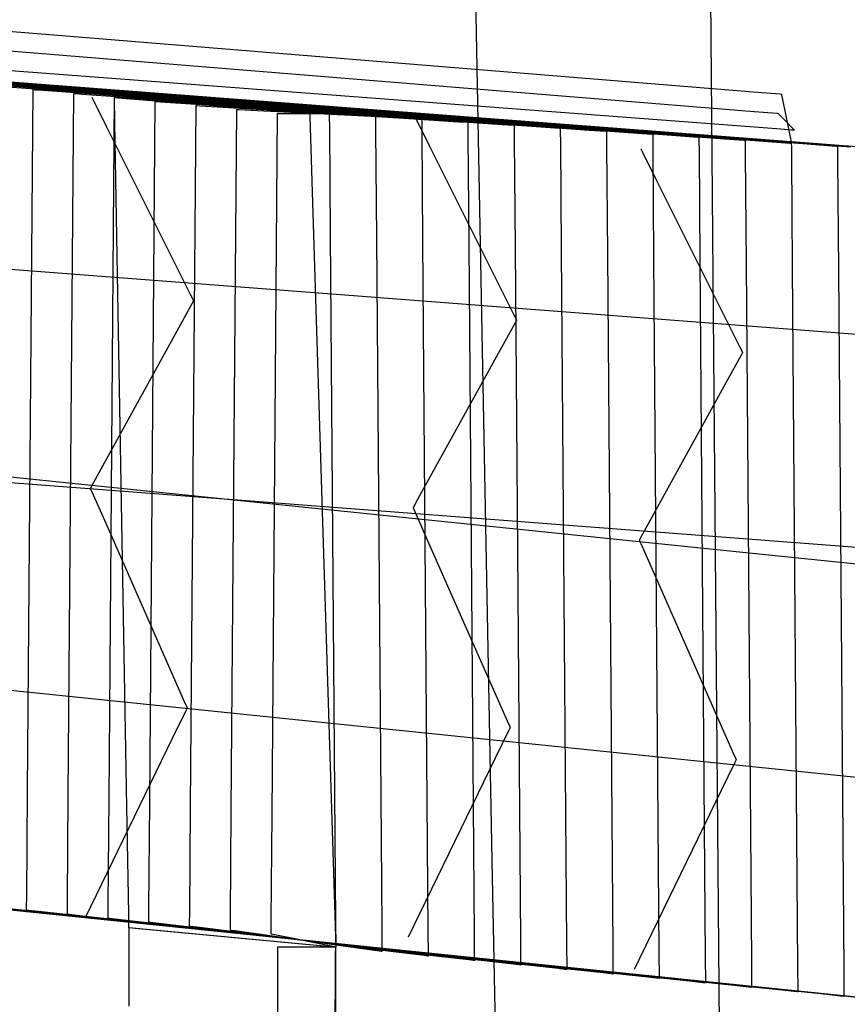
# Model space of a CAD drawing. Extents: x -3.57 to 3.57, y -2.08 to 2.06.
# Tile 159 of 219: x 0.23 to 0.41, y 1.16 to 1.38. Entities that reach past the tile are written whole.
import ezdxf

# ---------------------------------------------------------------- set-up
doc = ezdxf.new("R2010")
doc.units = 0

msp = doc.modelspace()

# ---------------------------------------------------------------- linework, layer by layer
at = {"layer": 'Layer 1', "color": 7, "linetype": 'CONTINUOUS'}
for p, q in [((0.321588, 1.52977), (0.328088, 1.19281)), ((0.378085, 1.098056), (0.375299, 1.435954)), ((0.221023, 1.373374), (0.243342, 1.37156)), ((0.243342, 1.37156), (0.38586, 1.359972)), ((0.220318, 1.369158), (0.242638, 1.367343)), ((0.242638, 1.367343), (0.385159, 1.355756)), ((0.367905, 1.353625), (0.215311, 1.365173)), ((0.203613, 1.363708), (0.415656, 1.347489)), ((0.204617, 1.36289), (0.228053, 1.361131)), ((0.209723, 1.363066), (0.406169, 1.348089)), ((0.21317, 1.362049), (0.234163, 1.360486)), ((0.367201, 1.350811), (0.214606, 1.362362)), ((0.215834, 1.362421), (0.396682, 1.348692)), ((0.221722, 1.361208), (0.240273, 1.35984)), ((0.221943, 1.361776), (0.387191, 1.349296)), ((0.226977, 1.207972), (0.228181, 1.36052)), ((0.228053, 1.361131), (0.377704, 1.3499)), ((0.228181, 1.36052), (0.228181, 1.36052)), ((0.228181, 1.36052), (0.228181, 1.36052)), ((0.228181, 1.36052), (0.228181, 1.36052)), ((0.228181, 1.36052), (0.228181, 1.36052)), ((0.228181, 1.36052), (0.228182, 1.36052)), ((0.228182, 1.36052), (0.228183, 1.36052)), ((0.228183, 1.36052), (0.228191, 1.360519)), ((0.228191, 1.360519), (0.228268, 1.360513)), ((0.228268, 1.360513), (0.22865, 1.360486)), ((0.22865, 1.360486), (0.230275, 1.360367)), ((0.230275, 1.360367), (0.246383, 1.359195)), ((0.234163, 1.360486), (0.368217, 1.350504)), ((0.235847, 1.207107), (0.237051, 1.359657)), ((0.237051, 1.359657), (0.237051, 1.359657)), ((0.237051, 1.359657), (0.237051, 1.359657)), ((0.237051, 1.359657), (0.237051, 1.359657)), ((0.237051, 1.359657), (0.237051, 1.359657)), ((0.237051, 1.359657), (0.237052, 1.359657)), ((0.237052, 1.359657), (0.237053, 1.359657)), ((0.237053, 1.359657), (0.237059, 1.359657)), ((0.237059, 1.359657), (0.237125, 1.359652)), ((0.237125, 1.359652), (0.237449, 1.359629)), ((0.237449, 1.359629), (0.238827, 1.35953)), ((0.238827, 1.35953), (0.252493, 1.358553)), ((0.240273, 1.35984), (0.35873, 1.351108)), ((0.240945, 1.358898), (0.240945, 1.358898)), ((0.240945, 1.358898), (0.240945, 1.358898)), ((0.240945, 1.358898), (0.240945, 1.358898)), ((0.240945, 1.358898), (0.240945, 1.358898)), ((0.240945, 1.358898), (0.240945, 1.358897)), ((0.240945, 1.358897), (0.240945, 1.358897)), ((0.240945, 1.358897), (0.240947, 1.358894)), ((0.240947, 1.358894), (0.24096, 1.358867)), ((0.24096, 1.358867), (0.241028, 1.358731)), ((0.241028, 1.358731), (0.241317, 1.358154)), ((0.244717, 1.206244), (0.245917, 1.358791)), ((0.245917, 1.35879), (0.245917, 1.358791)), ((0.245917, 1.358791), (0.245917, 1.358791)), ((0.245917, 1.358791), (0.245917, 1.358791)), ((0.245917, 1.358791), (0.245917, 1.358791)), ((0.245917, 1.358791), (0.245917, 1.358791)), ((0.245917, 1.358791), (0.245917, 1.358791)), ((0.245917, 1.358791), (0.245917, 1.358791)), ((0.245917, 1.358791), (0.245918, 1.358791)), ((0.245917, 1.358791), (0.245917, 1.358791)), ((0.245917, 1.358791), (0.245917, 1.358791)), ((0.245917, 1.358791), (0.245917, 1.358791)), ((0.245917, 1.358791), (0.245917, 1.358791)), ((0.245917, 1.358791), (0.245918, 1.358791)), ((0.245922, 1.35853), (0.245917, 1.35879)), ((0.245918, 1.358791), (0.245918, 1.358791)), ((0.245918, 1.358791), (0.245921, 1.358791)), ((0.245918, 1.358791), (0.245919, 1.358791)), ((0.245919, 1.358791), (0.245924, 1.358791)), ((0.245921, 1.358791), (0.245947, 1.358789)), ((0.246012, 1.353332), (0.245922, 1.35853)), ((0.245924, 1.358791), (0.245978, 1.358787)), ((0.245947, 1.358789), (0.246077, 1.358778)), ((0.245978, 1.358787), (0.246244, 1.358769)), ((0.246077, 1.358778), (0.24663, 1.358733)), ((0.246244, 1.358769), (0.247376, 1.35869)), ((0.246383, 1.359195), (0.349243, 1.351711)), ((0.24663, 1.358733), (0.252117, 1.358287)), ((0.247376, 1.35869), (0.2586, 1.357908)), ((0.252117, 1.358287), (0.287148, 1.355435)), ((0.252493, 1.358553), (0.339756, 1.352312)), ((0.38586, 1.359972), (0.390836, 1.359568)), ((0.390836, 1.359568), (0.391085, 1.359547)), ((0.391085, 1.359547), (0.391087, 1.359547)), ((0.391087, 1.359547), (0.391087, 1.359547)), ((0.391087, 1.359547), (0.391087, 1.359547)), ((0.391087, 1.359547), (0.391087, 1.359547)), ((0.391087, 1.359547), (0.391087, 1.359547)), ((0.391087, 1.359547), (0.391087, 1.359547)), ((0.391087, 1.359547), (0.391087, 1.359547)), ((0.391087, 1.359547), (0.391087, 1.359547)), ((0.391087, 1.359547), (0.391087, 1.359547)), ((0.391087, 1.359547), (0.391087, 1.359546)), ((0.391087, 1.359546), (0.391088, 1.35954)), ((0.391088, 1.35954), (0.391095, 1.359507)), ((0.391095, 1.359507), (0.391123, 1.359368)), ((0.391123, 1.359368), (0.391402, 1.357986)), ((0.241317, 1.358154), (0.244179, 1.352432)), ((0.253587, 1.205378), (0.254787, 1.357925)), ((0.254787, 1.357925), (0.254787, 1.357925)), ((0.254787, 1.357925), (0.254787, 1.357925)), ((0.254787, 1.357925), (0.254787, 1.357925)), ((0.254787, 1.357925), (0.254787, 1.357925)), ((0.254787, 1.357925), (0.254788, 1.357925)), ((0.254788, 1.357925), (0.254789, 1.357925)), ((0.254789, 1.357925), (0.254793, 1.357925)), ((0.254793, 1.357925), (0.254835, 1.357922)), ((0.254835, 1.357922), (0.255043, 1.357908)), ((0.255043, 1.357908), (0.255929, 1.357849)), ((0.255929, 1.357849), (0.26471, 1.357263)), ((0.2586, 1.357908), (0.330269, 1.352915)), ((0.262457, 1.204512), (0.263657, 1.357059)), ((0.263657, 1.357059), (0.263657, 1.357059)), ((0.263657, 1.357059), (0.263657, 1.357059)), ((0.263657, 1.357059), (0.263657, 1.357059)), ((0.263657, 1.357059), (0.263658, 1.357059)), ((0.263658, 1.357059), (0.263658, 1.357059)), ((0.263658, 1.357059), (0.263658, 1.357059)), ((0.263658, 1.357059), (0.263661, 1.357059)), ((0.263661, 1.357059), (0.263692, 1.357057)), ((0.263692, 1.357057), (0.263842, 1.357048)), ((0.263842, 1.357048), (0.264481, 1.357008)), ((0.264481, 1.357008), (0.270819, 1.356618)), ((0.26471, 1.357263), (0.320782, 1.353519)), ((0.270819, 1.356618), (0.311291, 1.354123)), ((0.271327, 1.203646), (0.272528, 1.356197)), ((0.272528, 1.356197), (0.272528, 1.356197)), ((0.272528, 1.356197), (0.272528, 1.356197)), ((0.272528, 1.356197), (0.272528, 1.356197)), ((0.272528, 1.356197), (0.272528, 1.356197)), ((0.272528, 1.356197), (0.272528, 1.356197)), ((0.272528, 1.356197), (0.272528, 1.356197)), ((0.272528, 1.356197), (0.27253, 1.356197)), ((0.27253, 1.356197), (0.272549, 1.356196)), ((0.272549, 1.356196), (0.272641, 1.356191)), ((0.272641, 1.356191), (0.273034, 1.356171)), ((0.273034, 1.356171), (0.276929, 1.355976)), ((0.391402, 1.357986), (0.393187, 1.349162)), ((0.276929, 1.355976), (0.301804, 1.354727)), ((0.280201, 1.202783), (0.281402, 1.355331)), ((0.281402, 1.355331), (0.281402, 1.355331)), ((0.281402, 1.355331), (0.281402, 1.355331)), ((0.281402, 1.355331), (0.281402, 1.355331)), ((0.281402, 1.355331), (0.281402, 1.355331)), ((0.281402, 1.355331), (0.281402, 1.355331)), ((0.281402, 1.355331), (0.281402, 1.355331)), ((0.281402, 1.355331), (0.281402, 1.355331)), ((0.281402, 1.355331), (0.281409, 1.355331)), ((0.281409, 1.355331), (0.281444, 1.355331)), ((0.281444, 1.355331), (0.28159, 1.355331)), ((0.28159, 1.355331), (0.283042, 1.355331)), ((0.283042, 1.355331), (0.292314, 1.355331)), ((0.287148, 1.355435), (0.28828, 1.355343)), ((0.28828, 1.355343), (0.288433, 1.355331)), ((0.288433, 1.355331), (0.288433, 1.355331)), ((0.288433, 1.355331), (0.288433, 1.355331)), ((0.288433, 1.355331), (0.288433, 1.355331)), ((0.288433, 1.355331), (0.288433, 1.355331)), ((0.288433, 1.355331), (0.288433, 1.355331)), ((0.288433, 1.355331), (0.288433, 1.355331)), ((0.288433, 1.355331), (0.288433, 1.355331)), ((0.288433, 1.355331), (0.288433, 1.355331)), ((0.288433, 1.355331), (0.288433, 1.355331)), ((0.288433, 1.355331), (0.288433, 1.35533)), ((0.288433, 1.35533), (0.288433, 1.355327)), ((0.288433, 1.355327), (0.288434, 1.355317)), ((0.288434, 1.355317), (0.288437, 1.355204)), ((0.288437, 1.355204), (0.288454, 1.354649)), ((0.288454, 1.354649), (0.288527, 1.352287)), ((0.292314, 1.355331), (0.292637, 1.355331)), ((0.292637, 1.355331), (0.292653, 1.355331)), ((0.292653, 1.355331), (0.292654, 1.355331)), ((0.292654, 1.355331), (0.292654, 1.355331)), ((0.292654, 1.355331), (0.292654, 1.355331)), ((0.292654, 1.355331), (0.292654, 1.355331)), ((0.292654, 1.355331), (0.292654, 1.355331)), ((0.292654, 1.355331), (0.292654, 1.355331)), ((0.292654, 1.355331), (0.292654, 1.355331)), ((0.292654, 1.355331), (0.292654, 1.35533)), ((0.292654, 1.35533), (0.292654, 1.355327)), ((0.292654, 1.355327), (0.292654, 1.355317)), ((0.292654, 1.355317), (0.292655, 1.355204)), ((0.292655, 1.355204), (0.292659, 1.35465)), ((0.292659, 1.35465), (0.292677, 1.352288)), ((0.301804, 1.354727), (0.302673, 1.354683)), ((0.302673, 1.354683), (0.302716, 1.354681)), ((0.302716, 1.354681), (0.302717, 1.354681)), ((0.302717, 1.354681), (0.302717, 1.354681)), ((0.302717, 1.354681), (0.302717, 1.354681)), ((0.302717, 1.354681), (0.302717, 1.354681)), ((0.302717, 1.354681), (0.302717, 1.354681)), ((0.302717, 1.354681), (0.302717, 1.354681)), ((0.302717, 1.354681), (0.302717, 1.354681)), ((0.302717, 1.354681), (0.302717, 1.35468)), ((0.302717, 1.35468), (0.302717, 1.354678)), ((0.302717, 1.354678), (0.302717, 1.354667)), ((0.302717, 1.354667), (0.302718, 1.354554)), ((0.302718, 1.354554), (0.302722, 1.353999)), ((0.302722, 1.353999), (0.30274, 1.351633)), ((0.311256, 1.354681), (0.311256, 1.354681)), ((0.311256, 1.354681), (0.311256, 1.354681)), ((0.311256, 1.354681), (0.311256, 1.354681)), ((0.311256, 1.354681), (0.311256, 1.354681)), ((0.311256, 1.354681), (0.311256, 1.354681)), ((0.311256, 1.354681), (0.311256, 1.35468)), ((0.311256, 1.35468), (0.311258, 1.354678)), ((0.311258, 1.354678), (0.311271, 1.35465)), ((0.311271, 1.35465), (0.311339, 1.354515)), ((0.311291, 1.354123), (0.312705, 1.354036)), ((0.311339, 1.354515), (0.311628, 1.353937)), ((0.311628, 1.353937), (0.31449, 1.348214)), ((0.312705, 1.354036), (0.312775, 1.354032)), ((0.312775, 1.354032), (0.312776, 1.354031)), ((0.312776, 1.354031), (0.312776, 1.354031)), ((0.312776, 1.354031), (0.312776, 1.354031)), ((0.312776, 1.354031), (0.312776, 1.354031)), ((0.312776, 1.354031), (0.312776, 1.354031)), ((0.312776, 1.354031), (0.312776, 1.354031)), ((0.312776, 1.354031), (0.312776, 1.354031)), ((0.312776, 1.354031), (0.312776, 1.354031)), ((0.312776, 1.354031), (0.312776, 1.354028)), ((0.312776, 1.354028), (0.312776, 1.354017)), ((0.312776, 1.354017), (0.312777, 1.353905)), ((0.312777, 1.353905), (0.312781, 1.353348)), ((0.385159, 1.355756), (0.390136, 1.355351)), ((0.390136, 1.355351), (0.390384, 1.355331)), ((0.390384, 1.355331), (0.390386, 1.355331)), ((0.390386, 1.355331), (0.390386, 1.355331)), ((0.390386, 1.355331), (0.390386, 1.355331)), ((0.390386, 1.355331), (0.390386, 1.355331)), ((0.390386, 1.355331), (0.390386, 1.355331)), ((0.390386, 1.355331), (0.390386, 1.355331)), ((0.390386, 1.355331), (0.390386, 1.355331)), ((0.390386, 1.355331), (0.390386, 1.355331)), ((0.390386, 1.355331), (0.390386, 1.355331)), ((0.390386, 1.355331), (0.390386, 1.35533)), ((0.390386, 1.35533), (0.390388, 1.355328)), ((0.390388, 1.355328), (0.390399, 1.355317)), ((0.390399, 1.355317), (0.390446, 1.355269)), ((0.390446, 1.355269), (0.390906, 1.354795)), ((0.390906, 1.354795), (0.393849, 1.351765)), ((0.244179, 1.352432), (0.262452, 1.315891)), ((0.248601, 1.204485), (0.246012, 1.353332)), ((0.288527, 1.352287), (0.289253, 1.328877)), ((0.292677, 1.352288), (0.292858, 1.32888)), ((0.312781, 1.353348), (0.312799, 1.350978)), ((0.320782, 1.353519), (0.32274, 1.353388)), ((0.32274, 1.353388), (0.322838, 1.353382)), ((0.322838, 1.353382), (0.322839, 1.353382)), ((0.322839, 1.353382), (0.322839, 1.353382)), ((0.322839, 1.353382), (0.322839, 1.353382)), ((0.322839, 1.353382), (0.322839, 1.353382)), ((0.322839, 1.353382), (0.322839, 1.353382)), ((0.322839, 1.353382), (0.322839, 1.353382)), ((0.322839, 1.353382), (0.322839, 1.353382)), ((0.322839, 1.353382), (0.322839, 1.353381)), ((0.322839, 1.353381), (0.322839, 1.353378)), ((0.322839, 1.353378), (0.322839, 1.353368)), ((0.322839, 1.353368), (0.32284, 1.353255)), ((0.32284, 1.353255), (0.322844, 1.352697)), ((0.322844, 1.352697), (0.322862, 1.350323)), ((0.330269, 1.352915), (0.332772, 1.352741)), ((0.332772, 1.352741), (0.332897, 1.352732)), ((0.332897, 1.352732), (0.332898, 1.352732)), ((0.332898, 1.352732), (0.332898, 1.352732)), ((0.332898, 1.352732), (0.332898, 1.352732)), ((0.332898, 1.352732), (0.332898, 1.352732)), ((0.332898, 1.352732), (0.332898, 1.352732)), ((0.332898, 1.352732), (0.332898, 1.352732)), ((0.332898, 1.352732), (0.332898, 1.352732)), ((0.332898, 1.352732), (0.332898, 1.352731)), ((0.332898, 1.352731), (0.332898, 1.352729)), ((0.332898, 1.352729), (0.332898, 1.352718)), ((0.332898, 1.352718), (0.332899, 1.352605)), ((0.332899, 1.352605), (0.332903, 1.352047)), ((0.332903, 1.352047), (0.332921, 1.349668)), ((0.339756, 1.352312), (0.342804, 1.352094)), ((0.342804, 1.352094), (0.342956, 1.352083)), ((0.342956, 1.352083), (0.342957, 1.352083)), ((0.342957, 1.352083), (0.342957, 1.352083)), ((0.342957, 1.352083), (0.342957, 1.352083)), ((0.342957, 1.352083), (0.342957, 1.352083)), ((0.342957, 1.352083), (0.342957, 1.352083)), ((0.342957, 1.352083), (0.342957, 1.352083)), ((0.342957, 1.352083), (0.342957, 1.352082)), ((0.342957, 1.352082), (0.342957, 1.352082)), ((0.342957, 1.352082), (0.342957, 1.352079)), ((0.342957, 1.352079), (0.342957, 1.352069)), ((0.342957, 1.352069), (0.342958, 1.351955)), ((0.342958, 1.351955), (0.342962, 1.351396)), ((0.390959, 1.35188), (0.367905, 1.353625)), ((0.393286, 1.351704), (0.390959, 1.35188)), ((0.393849, 1.351765), (0.393944, 1.351667)), ((0.30274, 1.351633), (0.302922, 1.328183)), ((0.312799, 1.350978), (0.312981, 1.327487)), ((0.322862, 1.350323), (0.323044, 1.32679)), ((0.332921, 1.349668), (0.333103, 1.326093)), ((0.342962, 1.351396), (0.34298, 1.349013)), ((0.349243, 1.351711), (0.352835, 1.35145)), ((0.352835, 1.35145), (0.353015, 1.351437)), ((0.353015, 1.351437), (0.353016, 1.351437)), ((0.353016, 1.351437), (0.353016, 1.351437)), ((0.353016, 1.351437), (0.353016, 1.351437)), ((0.353016, 1.351437), (0.353016, 1.351437)), ((0.353016, 1.351437), (0.353016, 1.351437)), ((0.353016, 1.351437), (0.353016, 1.351437)), ((0.353016, 1.351437), (0.353016, 1.351437)), ((0.353016, 1.351437), (0.353016, 1.351436)), ((0.353016, 1.351436), (0.353016, 1.351434)), ((0.353016, 1.351434), (0.353016, 1.351423)), ((0.353016, 1.351423), (0.353017, 1.351309)), ((0.353017, 1.351309), (0.353021, 1.350749)), ((0.353021, 1.350749), (0.353039, 1.348362)), ((0.35873, 1.351108), (0.362867, 1.350803)), ((0.362867, 1.350803), (0.363074, 1.350787)), ((0.363074, 1.350787), (0.363075, 1.350787)), ((0.363075, 1.350787), (0.363075, 1.350787)), ((0.363075, 1.350787), (0.363075, 1.350787)), ((0.363075, 1.350787), (0.363075, 1.350787)), ((0.363075, 1.350787), (0.363075, 1.350787)), ((0.363075, 1.350787), (0.363075, 1.350787)), ((0.363075, 1.350787), (0.363075, 1.350787)), ((0.363075, 1.350787), (0.363075, 1.350787)), ((0.363075, 1.350787), (0.363075, 1.350784)), ((0.363075, 1.350784), (0.363075, 1.350773)), ((0.363075, 1.350773), (0.363076, 1.350659)), ((0.363076, 1.350659), (0.36308, 1.350098)), ((0.36308, 1.350098), (0.363098, 1.347707)), ((0.390255, 1.349065), (0.367201, 1.350811)), ((0.368217, 1.350504), (0.372899, 1.350155)), ((0.372899, 1.350155), (0.373133, 1.350138)), ((0.373133, 1.350138), (0.373134, 1.350138)), ((0.373134, 1.350138), (0.373134, 1.350138)), ((0.373134, 1.350138), (0.373134, 1.350138)), ((0.373134, 1.350138), (0.373134, 1.350138)), ((0.373134, 1.350138), (0.373134, 1.350138)), ((0.373134, 1.350138), (0.373134, 1.350138)), ((0.373134, 1.350138), (0.373134, 1.350138)), ((0.373134, 1.350138), (0.373134, 1.350137)), ((0.373134, 1.350137), (0.373134, 1.350134)), ((0.373134, 1.350134), (0.373134, 1.350124)), ((0.373134, 1.350124), (0.373135, 1.35001)), ((0.373135, 1.35001), (0.373139, 1.349447)), ((0.377704, 1.3499), (0.38293, 1.349508)), ((0.393832, 1.351663), (0.393286, 1.351704)), ((0.393943, 1.351655), (0.393832, 1.351663)), ((0.393953, 1.351654), (0.393943, 1.351655)), ((0.393944, 1.351667), (0.393957, 1.351654)), ((0.393956, 1.351654), (0.393953, 1.351654)), ((0.393957, 1.351654), (0.393956, 1.351654)), ((0.393956, 1.351654), (0.393956, 1.351654)), ((0.393957, 1.351654), (0.393957, 1.351654)), ((0.393957, 1.351654), (0.393957, 1.351654)), ((0.393957, 1.351654), (0.393957, 1.351654)), ((0.393957, 1.351654), (0.393957, 1.351654)), ((0.393957, 1.351654), (0.393957, 1.351654)), ((0.393957, 1.351654), (0.393957, 1.351654)), ((0.393957, 1.351654), (0.393957, 1.351654)), ((0.393957, 1.351654), (0.393957, 1.351654)), ((0.31449, 1.348214), (0.332763, 1.311671)), ((0.34298, 1.349013), (0.343162, 1.325396)), ((0.353039, 1.348362), (0.353221, 1.324702)), ((0.360476, 1.34765), (0.360476, 1.34765)), ((0.360476, 1.34765), (0.360476, 1.34765)), ((0.360476, 1.34765), (0.360476, 1.34765)), ((0.360476, 1.34765), (0.360476, 1.34765)), ((0.360476, 1.34765), (0.360476, 1.347649)), ((0.360476, 1.347649), (0.360477, 1.347649)), ((0.360477, 1.347649), (0.360478, 1.347646)), ((0.360478, 1.347646), (0.360492, 1.347619)), ((0.360492, 1.347619), (0.36056, 1.347483)), ((0.36056, 1.347483), (0.360848, 1.346906)), ((0.363098, 1.347707), (0.36328, 1.324006)), ((0.373139, 1.349447), (0.373157, 1.347052)), ((0.38293, 1.349508), (0.383191, 1.349488)), ((0.383191, 1.349488), (0.383193, 1.349488)), ((0.383193, 1.349488), (0.383193, 1.349488)), ((0.383193, 1.349488), (0.383193, 1.349488)), ((0.383193, 1.349488), (0.383193, 1.349488)), ((0.383193, 1.349488), (0.383193, 1.349488)), ((0.383193, 1.349488), (0.383193, 1.349488)), ((0.383193, 1.349488), (0.383193, 1.349488)), ((0.383193, 1.349488), (0.383193, 1.349487)), ((0.383193, 1.349487), (0.383193, 1.349485)), ((0.383193, 1.349485), (0.383193, 1.349474)), ((0.383193, 1.349474), (0.383194, 1.34936)), ((0.383194, 1.34936), (0.383198, 1.348796)), ((0.383198, 1.348796), (0.383217, 1.346397)), ((0.387191, 1.349296), (0.392962, 1.34886)), ((0.392581, 1.348889), (0.390255, 1.349065)), ((0.393127, 1.348848), (0.392581, 1.348889)), ((0.392962, 1.34886), (0.39325, 1.348839)), ((0.393238, 1.34884), (0.393127, 1.348848)), ((0.393187, 1.349162), (0.393244, 1.348877)), ((0.393249, 1.348839), (0.393238, 1.34884)), ((0.393244, 1.348877), (0.393252, 1.348839)), ((0.393251, 1.348839), (0.393249, 1.348839)), ((0.39325, 1.348839), (0.393252, 1.348839)), ((0.393252, 1.348839), (0.393251, 1.348839)), ((0.393252, 1.348839), (0.393252, 1.348839)), ((0.393252, 1.348839), (0.393252, 1.348839)), ((0.393252, 1.348839), (0.393252, 1.348839)), ((0.393252, 1.348839), (0.393252, 1.348839)), ((0.393252, 1.348839), (0.393252, 1.348839)), ((0.393252, 1.348839), (0.393252, 1.348838)), ((0.393252, 1.348839), (0.393252, 1.348839)), ((0.393252, 1.348839), (0.393252, 1.348839)), ((0.393252, 1.348839), (0.393252, 1.348839)), ((0.393252, 1.348839), (0.393252, 1.348839)), ((0.393252, 1.348839), (0.393252, 1.348839)), ((0.393252, 1.348839), (0.393252, 1.348839)), ((0.393252, 1.348839), (0.393252, 1.348839)), ((0.393252, 1.348839), (0.393252, 1.348839)), ((0.393252, 1.348839), (0.393252, 1.348839)), ((0.393252, 1.348838), (0.393252, 1.348838)), ((0.393252, 1.348838), (0.393252, 1.348835)), ((0.393252, 1.348835), (0.393252, 1.348824)), ((0.393252, 1.348824), (0.393253, 1.34871)), ((0.393253, 1.34871), (0.393257, 1.348146)), ((0.393257, 1.348146), (0.393276, 1.345742)), ((0.396682, 1.348692), (0.402998, 1.348213)), ((0.402998, 1.348213), (0.403313, 1.348189)), ((0.403313, 1.348189), (0.403315, 1.348189)), ((0.403315, 1.348189), (0.403315, 1.348189)), ((0.403315, 1.348189), (0.403315, 1.348189)), ((0.403315, 1.348189), (0.403315, 1.348189)), ((0.403315, 1.348189), (0.403315, 1.348189)), ((0.403315, 1.348189), (0.403315, 1.348189)), ((0.403315, 1.348189), (0.403315, 1.348189)), ((0.403315, 1.348189), (0.403315, 1.348188)), ((0.403315, 1.348188), (0.403315, 1.348185)), ((0.403315, 1.348185), (0.403315, 1.348175)), ((0.403315, 1.348175), (0.403316, 1.34806)), ((0.403316, 1.34806), (0.40332, 1.347495)), ((0.40332, 1.347495), (0.403339, 1.345087)), ((0.360848, 1.346906), (0.363709, 1.341183)), ((0.373157, 1.347052), (0.373339, 1.323309)), ((0.383217, 1.346397), (0.383398, 1.322612)), ((0.393276, 1.345742), (0.393457, 1.321915)), ((0.403339, 1.345087), (0.40352, 1.321218)), ((0.363709, 1.341183), (0.38198, 1.30464)), ((0.289253, 1.328877), (0.294059, 1.173925)), ((0.292858, 1.32888), (0.294017, 1.179407)), ((0.302922, 1.328183), (0.304083, 1.178445)), ((0.312981, 1.327487), (0.314142, 1.177482)), ((0.323044, 1.32679), (0.324202, 1.176516)), ((0.333103, 1.326093), (0.334261, 1.175553)), ((0.343162, 1.325396), (0.34432, 1.17459)), ((0.353221, 1.324702), (0.354379, 1.173624)), ((0.36328, 1.324006), (0.364438, 1.172661)), ((0.203613, 1.322928), (0.415656, 1.306705)), ((0.373339, 1.323309), (0.374497, 1.171698)), ((0.383398, 1.322612), (0.38456, 1.170732)), ((0.393457, 1.321915), (0.394615, 1.169769)), ((0.40352, 1.321218), (0.404678, 1.168807)), ((0.262452, 1.315891), (0.26309, 1.314615)), ((0.262745, 1.313867), (0.259841, 1.308605)), ((0.263038, 1.314398), (0.262745, 1.313867)), ((0.263106, 1.314523), (0.263038, 1.314398)), ((0.26309, 1.314615), (0.263122, 1.314552)), ((0.26312, 1.314548), (0.263106, 1.314523)), ((0.263122, 1.31455), (0.26312, 1.314548)), ((0.263122, 1.314552), (0.263122, 1.314551)), ((0.263122, 1.314551), (0.263122, 1.314551)), ((0.263122, 1.314551), (0.263122, 1.314551)), ((0.263122, 1.314551), (0.263122, 1.314551)), ((0.263122, 1.314551), (0.263122, 1.314551)), ((0.263122, 1.314551), (0.263122, 1.314551)), ((0.263122, 1.314551), (0.263122, 1.314551)), ((0.263122, 1.314551), (0.263122, 1.314551)), ((0.263122, 1.314551), (0.263122, 1.31455)), ((0.332763, 1.311671), (0.333401, 1.310395)), ((0.333056, 1.309647), (0.330152, 1.304385)), ((0.333349, 1.310178), (0.333056, 1.309647)), ((0.333417, 1.310302), (0.333349, 1.310178)), ((0.333401, 1.310395), (0.333433, 1.310331)), ((0.333431, 1.310328), (0.333417, 1.310302)), ((0.333433, 1.31033), (0.333431, 1.310328)), ((0.333433, 1.310331), (0.333433, 1.310331)), ((0.333433, 1.310331), (0.333433, 1.310331)), ((0.333433, 1.310331), (0.333433, 1.310331)), ((0.333433, 1.310331), (0.333433, 1.310331)), ((0.333433, 1.310331), (0.333433, 1.310331)), ((0.333433, 1.310331), (0.333433, 1.310331)), ((0.333433, 1.310331), (0.333433, 1.310331)), ((0.333433, 1.310331), (0.333433, 1.310331)), ((0.333433, 1.310331), (0.333433, 1.31033)), ((0.259841, 1.308605), (0.241302, 1.275)), ((0.38198, 1.30464), (0.382618, 1.303363)), ((0.330152, 1.304385), (0.311613, 1.270784)), ((0.382272, 1.302615), (0.379369, 1.297353)), ((0.382565, 1.303146), (0.382272, 1.302615)), ((0.382634, 1.303271), (0.382565, 1.303146)), ((0.382618, 1.303363), (0.382649, 1.3033)), ((0.382648, 1.303296), (0.382634, 1.303271)), ((0.382649, 1.303298), (0.382648, 1.303296)), ((0.382649, 1.3033), (0.38265, 1.303299)), ((0.38265, 1.303299), (0.382649, 1.303298)), ((0.38265, 1.303299), (0.38265, 1.303299)), ((0.38265, 1.303299), (0.38265, 1.303299)), ((0.38265, 1.303299), (0.38265, 1.303299)), ((0.38265, 1.303299), (0.38265, 1.303299)), ((0.38265, 1.303299), (0.38265, 1.303299)), ((0.38265, 1.303299), (0.38265, 1.303299)), ((0.38265, 1.303299), (0.38265, 1.303299)), ((0.379369, 1.297353), (0.36083, 1.263752)), ((0.386906, 1.259384), (0.172547, 1.281397)), ((0.203613, 1.276523), (0.415656, 1.2603)), ((0.241302, 1.275), (0.240655, 1.273827)), ((0.240655, 1.273827), (0.240622, 1.273768)), ((0.240622, 1.273768), (0.240622, 1.273768)), ((0.240622, 1.273768), (0.240622, 1.273768)), ((0.240622, 1.273768), (0.240622, 1.273768)), ((0.240622, 1.273768), (0.240622, 1.273768)), ((0.240622, 1.273768), (0.240622, 1.273768)), ((0.240622, 1.273768), (0.240622, 1.273768)), ((0.240622, 1.273768), (0.240622, 1.273768)), ((0.240622, 1.273768), (0.240622, 1.273767)), ((0.240622, 1.273767), (0.240622, 1.273767)), ((0.240622, 1.273767), (0.240624, 1.273764)), ((0.240624, 1.273764), (0.240637, 1.273734)), ((0.240637, 1.273734), (0.240701, 1.273588)), ((0.240701, 1.273588), (0.240976, 1.272966)), ((0.240976, 1.272966), (0.243698, 1.266796)), ((0.311613, 1.270784), (0.310966, 1.26961)), ((0.310966, 1.26961), (0.310933, 1.269552)), ((0.310933, 1.269552), (0.310933, 1.269551)), ((0.310933, 1.269551), (0.310933, 1.269551)), ((0.310933, 1.269551), (0.310933, 1.269551)), ((0.310933, 1.269551), (0.310933, 1.269551)), ((0.310933, 1.269551), (0.310933, 1.269551)), ((0.310933, 1.269551), (0.310933, 1.269551)), ((0.310933, 1.269551), (0.310933, 1.269551)), ((0.310933, 1.269551), (0.310933, 1.269551)), ((0.310933, 1.269551), (0.310933, 1.26955)), ((0.310933, 1.26955), (0.310935, 1.269547)), ((0.310935, 1.269547), (0.310948, 1.269518)), ((0.310948, 1.269518), (0.311012, 1.269372)), ((0.311012, 1.269372), (0.311287, 1.268749)), ((0.311287, 1.268749), (0.314009, 1.26258)), ((0.243698, 1.266796), (0.261079, 1.227402)), ((0.314009, 1.26258), (0.33139, 1.223185)), ((0.360182, 1.262579), (0.36015, 1.26252)), ((0.36015, 1.26252), (0.36015, 1.26252)), ((0.36015, 1.26252), (0.36015, 1.26252)), ((0.36015, 1.26252), (0.36015, 1.26252)), ((0.36015, 1.26252), (0.36015, 1.26252)), ((0.36015, 1.26252), (0.36015, 1.26252)), ((0.36015, 1.26252), (0.36015, 1.26252)), ((0.36015, 1.26252), (0.36015, 1.26252)), ((0.36015, 1.26252), (0.36015, 1.262519)), ((0.36015, 1.262519), (0.36015, 1.262519)), ((0.36015, 1.262519), (0.360151, 1.262516)), ((0.360151, 1.262516), (0.360164, 1.262486)), ((0.360164, 1.262486), (0.360229, 1.26234)), ((0.36083, 1.263752), (0.360182, 1.262579)), ((0.360229, 1.26234), (0.360503, 1.261718)), ((0.360503, 1.261718), (0.363225, 1.255548)), ((0.420475, 1.255936), (0.386906, 1.259384)), ((0.363225, 1.255548), (0.380607, 1.21615)), ((0.386906, 1.212978), (0.172547, 1.234992)), ((0.261079, 1.227402), (0.261641, 1.226129)), ((0.261633, 1.225785), (0.261344, 1.225191)), ((0.261701, 1.225925), (0.261633, 1.225785)), ((0.261641, 1.226129), (0.261717, 1.225957)), ((0.261715, 1.225953), (0.261701, 1.225925)), ((0.261716, 1.225956), (0.261715, 1.225953)), ((0.261717, 1.225957), (0.261716, 1.225956)), ((0.261716, 1.225956), (0.261716, 1.225956)), ((0.261717, 1.225957), (0.261717, 1.225957)), ((0.261717, 1.225957), (0.261717, 1.225957)), ((0.261717, 1.225957), (0.261717, 1.225957)), ((0.261717, 1.225957), (0.261717, 1.225957)), ((0.261717, 1.225957), (0.261717, 1.225957)), ((0.261717, 1.225957), (0.261717, 1.225957)), ((0.261717, 1.225957), (0.261717, 1.225957)), ((0.261717, 1.225957), (0.261717, 1.225957)), ((0.261717, 1.225957), (0.261717, 1.225957)), ((0.261344, 1.225191), (0.258483, 1.2193)), ((0.33139, 1.223185), (0.331952, 1.221912)), ((0.331944, 1.221569), (0.331655, 1.220974)), ((0.332012, 1.221708), (0.331944, 1.221569)), ((0.331952, 1.221912), (0.332028, 1.22174)), ((0.332026, 1.221737), (0.332012, 1.221708)), ((0.332027, 1.221739), (0.332026, 1.221737)), ((0.332028, 1.22174), (0.332027, 1.22174)), ((0.332027, 1.22174), (0.332027, 1.221739)), ((0.332028, 1.22174), (0.332028, 1.22174)), ((0.332028, 1.22174), (0.332028, 1.22174)), ((0.332028, 1.22174), (0.332028, 1.22174)), ((0.332028, 1.22174), (0.332028, 1.22174)), ((0.332028, 1.22174), (0.332028, 1.22174)), ((0.332028, 1.22174), (0.332028, 1.22174)), ((0.332028, 1.22174), (0.332028, 1.22174)), ((0.332028, 1.22174), (0.332028, 1.22174)), ((0.332028, 1.22174), (0.332028, 1.22174)), ((0.258483, 1.2193), (0.239539, 1.180307)), ((0.331655, 1.220974), (0.328794, 1.215083)), ((0.328794, 1.215083), (0.30985, 1.176091)), ((0.380607, 1.21615), (0.381168, 1.214877)), ((0.381229, 1.214673), (0.381161, 1.214533)), ((0.381168, 1.214877), (0.381244, 1.214705)), ((0.381242, 1.214701), (0.381229, 1.214673)), ((0.381244, 1.214704), (0.381242, 1.214701)), ((0.381244, 1.214705), (0.381244, 1.214705)), ((0.381244, 1.214705), (0.381244, 1.214705)), ((0.381244, 1.214705), (0.381244, 1.214705)), ((0.381244, 1.214705), (0.381244, 1.214705)), ((0.381244, 1.214705), (0.381244, 1.214705)), ((0.381244, 1.214705), (0.381244, 1.214705)), ((0.381244, 1.214705), (0.381244, 1.214705)), ((0.381244, 1.214705), (0.381244, 1.214705)), ((0.381244, 1.214705), (0.381244, 1.214705)), ((0.381244, 1.214705), (0.381244, 1.214705)), ((0.381244, 1.214705), (0.381244, 1.214704)), ((0.380872, 1.213939), (0.37801, 1.208048)), ((0.381161, 1.214533), (0.380872, 1.213939)), ((0.420475, 1.209531), (0.386906, 1.212978)), ((0.226795, 1.184926), (0.226977, 1.207972)), ((0.235665, 1.18406), (0.235847, 1.207107)), ((0.244535, 1.183197), (0.244717, 1.206244)), ((0.37801, 1.208048), (0.359067, 1.169059)), ((0.249006, 1.181175), (0.248601, 1.204485)), ((0.253405, 1.182331), (0.253587, 1.205378)), ((0.262276, 1.181465), (0.262457, 1.204512)), ((0.271146, 1.180599), (0.271327, 1.203646)), ((0.28002, 1.179737), (0.280201, 1.202783)), ((0.328088, 1.19281), (0.330415, 1.072144)), ((0.386906, 1.165167), (0.172547, 1.187181)), ((0.379607, 1.165872), (0.180845, 1.18637)), ((0.372308, 1.166576), (0.189143, 1.18556)), ((0.365005, 1.167281), (0.197441, 1.184753)), ((0.226777, 1.1826), (0.226795, 1.184926)), ((0.35771, 1.167985), (0.205739, 1.183942)), ((0.350407, 1.168693), (0.214037, 1.183132)), ((0.226773, 1.182054), (0.226777, 1.1826)), ((0.235647, 1.181734), (0.235665, 1.18406)), ((0.244517, 1.180872), (0.244535, 1.183197)), ((0.343108, 1.169397), (0.222335, 1.182321)), ((0.226772, 1.181943), (0.226773, 1.182054)), ((0.226772, 1.181933), (0.226772, 1.181943)), ((0.226772, 1.18193), (0.226772, 1.181933)), ((0.226772, 1.181929), (0.226772, 1.18193)), ((0.227231, 1.181879), (0.226772, 1.181929)), ((0.226772, 1.181929), (0.226772, 1.181929)), ((0.226772, 1.181929), (0.226772, 1.181929)), ((0.226772, 1.181929), (0.226772, 1.181929)), ((0.226772, 1.181929), (0.226772, 1.181929)), ((0.226772, 1.181929), (0.226772, 1.181929)), ((0.226772, 1.181929), (0.226772, 1.181929)), ((0.226772, 1.181929), (0.226772, 1.181929)), ((0.226772, 1.181929), (0.226772, 1.181929)), ((0.226772, 1.181929), (0.226772, 1.181929)), ((0.230629, 1.181511), (0.227231, 1.181879)), ((0.335809, 1.170102), (0.230629, 1.181511)), ((0.235642, 1.181077), (0.235643, 1.181188)), ((0.235642, 1.181066), (0.235642, 1.181077)), ((0.235642, 1.181064), (0.235642, 1.181066)), ((0.235642, 1.181063), (0.235642, 1.181064)), ((0.236033, 1.18102), (0.235642, 1.181063)), ((0.235642, 1.181063), (0.235642, 1.181063)), ((0.235642, 1.181063), (0.235642, 1.181063)), ((0.235642, 1.181063), (0.235642, 1.181063)), ((0.235642, 1.181063), (0.235642, 1.181063)), ((0.235642, 1.181063), (0.235642, 1.181063)), ((0.235642, 1.181063), (0.235642, 1.181063)), ((0.235642, 1.181063), (0.235642, 1.181063)), ((0.235642, 1.181063), (0.235642, 1.181063)), ((0.235642, 1.181063), (0.235642, 1.181063)), ((0.235643, 1.181188), (0.235647, 1.181734)), ((0.238927, 1.1807), (0.236033, 1.18102)), ((0.32851, 1.170809), (0.238927, 1.1807)), ((0.244513, 1.180325), (0.244517, 1.180872)), ((0.249047, 1.178824), (0.249006, 1.181175)), ((0.253387, 1.180005), (0.253405, 1.182331)), ((0.262257, 1.179139), (0.262276, 1.181465)), ((0.271127, 1.178273), (0.271146, 1.180599)), ((0.244512, 1.180215), (0.244513, 1.180325)), ((0.244512, 1.180204), (0.244512, 1.180215)), ((0.244512, 1.180202), (0.244512, 1.180204)), ((0.244512, 1.180201), (0.244512, 1.180202)), ((0.244835, 1.180164), (0.244512, 1.180201)), ((0.244512, 1.180201), (0.244512, 1.180201)), ((0.244512, 1.180201), (0.244512, 1.180201)), ((0.244512, 1.180201), (0.244512, 1.180201)), ((0.244512, 1.180201), (0.244512, 1.180201)), ((0.244512, 1.180201), (0.244512, 1.180201)), ((0.244512, 1.180201), (0.244512, 1.180201)), ((0.244512, 1.180201), (0.244512, 1.180201)), ((0.244512, 1.180201), (0.244512, 1.180201)), ((0.244512, 1.180201), (0.244512, 1.180201)), ((0.247225, 1.179893), (0.244835, 1.180164)), ((0.321211, 1.171514), (0.247225, 1.179893)), ((0.249057, 1.178272), (0.249047, 1.178824)), ((0.249059, 1.17816), (0.249057, 1.178272)), ((0.253382, 1.179349), (0.253383, 1.179459)), ((0.253382, 1.179338), (0.253382, 1.179349)), ((0.253382, 1.179335), (0.253382, 1.179338)), ((0.253637, 1.179305), (0.253382, 1.179335)), ((0.253382, 1.179335), (0.253382, 1.179335)), ((0.253382, 1.179335), (0.253382, 1.179335)), ((0.253382, 1.179335), (0.253382, 1.179335)), ((0.253382, 1.179335), (0.253382, 1.179335)), ((0.253382, 1.179335), (0.253382, 1.179335)), ((0.253382, 1.179335), (0.253382, 1.179335)), ((0.253382, 1.179335), (0.253382, 1.179335)), ((0.253382, 1.179335), (0.253382, 1.179335)), ((0.253382, 1.179335), (0.253382, 1.179335)), ((0.253382, 1.179335), (0.253382, 1.179335)), ((0.253383, 1.179459), (0.253387, 1.180005)), ((0.255523, 1.179083), (0.253637, 1.179305)), ((0.313912, 1.172219), (0.255523, 1.179083)), ((0.262252, 1.178482), (0.262253, 1.178593)), ((0.262252, 1.178472), (0.262252, 1.178482)), ((0.262252, 1.178469), (0.262252, 1.178472)), ((0.262252, 1.178468), (0.262252, 1.178469)), ((0.262252, 1.178469), (0.262252, 1.178469)), ((0.262252, 1.178469), (0.262252, 1.178469)), ((0.262252, 1.178469), (0.262252, 1.178469)), ((0.262252, 1.178469), (0.262252, 1.178469)), ((0.262252, 1.178469), (0.262252, 1.178469)), ((0.262252, 1.178469), (0.262252, 1.178469)), ((0.262252, 1.178469), (0.262252, 1.178469)), ((0.262252, 1.178469), (0.262252, 1.178469)), ((0.262252, 1.178469), (0.262252, 1.178469)), ((0.262439, 1.178445), (0.262252, 1.178468)), ((0.262253, 1.178593), (0.262257, 1.179139)), ((0.263821, 1.178272), (0.262439, 1.178445)), ((0.306613, 1.172926), (0.263821, 1.178272)), ((0.271123, 1.177727), (0.271127, 1.178273)), ((0.280001, 1.177411), (0.28002, 1.179737)), ((0.294017, 1.179407), (0.294057, 1.174188)), ((0.304083, 1.178445), (0.304124, 1.173216)), ((0.249059, 1.178149), (0.249059, 1.17816)), ((0.249059, 1.178147), (0.249059, 1.178149)), ((0.249059, 1.178146), (0.249059, 1.178147)), ((0.249124, 1.17814), (0.249059, 1.178146)), ((0.249059, 1.178146), (0.249059, 1.178146)), ((0.249059, 1.178146), (0.249059, 1.178146)), ((0.249059, 1.178146), (0.249059, 1.178146)), ((0.249059, 1.178146), (0.249059, 1.178146)), ((0.249059, 1.178146), (0.249059, 1.178146)), ((0.249059, 1.178146), (0.249059, 1.178146)), ((0.249059, 1.178146), (0.249059, 1.178146)), ((0.249059, 1.178146), (0.249059, 1.178146)), ((0.249059, 1.178146), (0.249059, 1.178146)), ((0.249059, 1.178146), (0.249059, 1.178146)), ((0.249059, 1.178146), (0.249059, 1.178146)), ((0.249059, 1.178146), (0.249059, 1.178145)), ((0.292225, 1.174097), (0.249059, 1.178146)), ((0.249059, 1.178145), (0.249059, 1.178143)), ((0.249059, 1.178143), (0.249059, 1.178137)), ((0.249059, 1.178137), (0.249059, 1.178064)), ((0.249059, 1.178064), (0.249059, 1.177708)), ((0.249059, 1.177708), (0.249059, 1.176188)), ((0.249059, 1.176188), (0.249059, 1.161127)), ((0.250419, 1.178018), (0.249124, 1.17814)), ((0.287498, 1.174541), (0.250419, 1.178018)), ((0.271122, 1.177616), (0.271123, 1.177727)), ((0.271122, 1.177606), (0.271122, 1.177616)), ((0.271122, 1.177603), (0.271122, 1.177606)), ((0.271122, 1.177602), (0.271122, 1.177603)), ((0.271122, 1.177603), (0.271122, 1.177603)), ((0.271241, 1.177586), (0.271122, 1.177602)), ((0.271122, 1.177602), (0.271122, 1.177602)), ((0.271122, 1.177602), (0.271122, 1.177602)), ((0.271122, 1.177602), (0.271122, 1.177602)), ((0.271122, 1.177602), (0.271122, 1.177602)), ((0.271122, 1.177602), (0.271122, 1.177602)), ((0.271122, 1.177602), (0.271122, 1.177602)), ((0.271122, 1.177602), (0.271122, 1.177602)), ((0.271122, 1.177602), (0.271122, 1.177602)), ((0.272119, 1.177462), (0.271241, 1.177586)), ((0.299314, 1.173631), (0.272119, 1.177462)), ((0.279996, 1.176754), (0.279997, 1.176865)), ((0.279996, 1.176744), (0.279996, 1.176754)), ((0.279996, 1.176741), (0.279996, 1.176744)), ((0.279996, 1.17674), (0.279996, 1.176741)), ((0.280047, 1.17673), (0.279996, 1.17674)), ((0.279996, 1.17674), (0.279996, 1.17674)), ((0.279996, 1.17674), (0.279996, 1.17674)), ((0.279996, 1.17674), (0.279996, 1.17674)), ((0.279996, 1.17674), (0.279996, 1.17674)), ((0.279996, 1.17674), (0.279996, 1.17674)), ((0.279996, 1.17674), (0.279996, 1.17674)), ((0.279996, 1.17674), (0.279996, 1.17674)), ((0.279996, 1.17674), (0.279996, 1.17674)), ((0.279996, 1.17674), (0.279996, 1.17674)), ((0.279997, 1.176865), (0.280001, 1.177411)), ((0.280421, 1.176655), (0.280047, 1.17673)), ((0.292009, 1.174336), (0.280421, 1.176655)), ((0.314142, 1.177482), (0.314183, 1.172244)), ((0.324202, 1.176516), (0.324242, 1.171268)), ((0.293304, 1.173996), (0.287498, 1.174541)), ((0.293823, 1.173972), (0.292009, 1.174336)), ((0.293852, 1.173945), (0.292225, 1.174097)), ((0.29389, 1.173941), (0.293304, 1.173996)), ((0.294006, 1.173936), (0.293823, 1.173972)), ((0.29401, 1.17393), (0.293852, 1.173945)), ((0.294028, 1.173928), (0.29389, 1.173941)), ((0.294057, 1.174188), (0.294059, 1.173927)), ((0.334261, 1.175553), (0.334301, 1.170296)), ((0.34432, 1.17459), (0.34436, 1.169324)), ((0.281402, 1.173925), (0.281402, 1.173925)), ((0.281402, 1.173925), (0.281402, 1.173925)), ((0.281402, 1.173925), (0.281402, 1.173925)), ((0.281402, 1.173925), (0.281402, 1.173925)), ((0.281402, 1.173925), (0.281402, 1.173925)), ((0.281402, 1.173925), (0.281402, 1.173923)), ((0.292213, 1.173925), (0.281402, 1.173925)), ((0.281402, 1.173923), (0.281402, 1.173917)), ((0.281402, 1.173917), (0.281402, 1.173851)), ((0.281402, 1.173851), (0.281402, 1.173524)), ((0.281402, 1.173524), (0.281402, 1.172133)), ((0.281402, 1.172133), (0.281402, 1.158342)), ((0.293847, 1.173925), (0.292213, 1.173925)), ((0.294012, 1.173925), (0.293847, 1.173925)), ((0.293988, 1.168744), (0.294041, 1.172616)), ((0.294049, 1.173927), (0.294006, 1.173936)), ((0.294048, 1.173926), (0.29401, 1.17393)), ((0.29405, 1.173925), (0.294012, 1.173925)), ((0.294056, 1.173926), (0.294028, 1.173928)), ((0.294041, 1.172616), (0.294055, 1.173615)), ((0.294057, 1.173925), (0.294048, 1.173926)), ((0.294058, 1.173925), (0.294049, 1.173927)), ((0.294058, 1.173925), (0.29405, 1.173925)), ((0.294055, 1.173615), (0.294058, 1.173859)), ((0.294058, 1.173925), (0.294056, 1.173926)), ((0.294059, 1.173925), (0.294057, 1.173925)), ((0.294059, 1.173925), (0.294058, 1.173925)), ((0.294059, 1.173925), (0.294058, 1.173925)), ((0.294059, 1.173925), (0.294058, 1.173925)), ((0.294058, 1.173859), (0.294059, 1.173914)), ((0.294059, 1.173927), (0.294059, 1.173925)), ((0.294059, 1.173925), (0.294059, 1.173925)), ((0.294059, 1.173925), (0.294059, 1.173925)), ((0.294059, 1.173925), (0.294059, 1.173925)), ((0.294059, 1.173925), (0.294059, 1.173925)), ((0.294059, 1.173925), (0.294059, 1.173925)), ((0.294059, 1.173925), (0.294059, 1.173925)), ((0.294059, 1.173925), (0.294059, 1.173925)), ((0.294059, 1.173925), (0.294059, 1.173925)), ((0.294059, 1.173925), (0.294059, 1.173925)), ((0.294059, 1.173925), (0.294059, 1.173925)), ((0.294059, 1.173925), (0.294059, 1.173925)), ((0.294059, 1.173925), (0.294059, 1.173925)), ((0.294059, 1.173925), (0.294059, 1.173925)), ((0.294059, 1.173924), (0.294059, 1.173925)), ((0.294059, 1.173925), (0.294059, 1.173925)), ((0.294059, 1.173925), (0.294059, 1.173925)), ((0.294059, 1.173925), (0.294059, 1.173925)), ((0.294059, 1.173925), (0.294059, 1.173925)), ((0.294059, 1.173925), (0.294059, 1.173925)), ((0.294059, 1.173925), (0.294059, 1.173925)), ((0.294059, 1.173925), (0.294059, 1.173925)), ((0.294059, 1.173925), (0.294059, 1.173925)), ((0.294059, 1.173924), (0.294059, 1.173925)), ((0.294059, 1.173925), (0.294059, 1.173925)), ((0.294059, 1.173925), (0.294059, 1.173925)), ((0.294059, 1.173925), (0.294059, 1.173925)), ((0.294059, 1.173925), (0.294059, 1.173925)), ((0.294059, 1.173925), (0.294059, 1.173925)), ((0.294059, 1.173925), (0.294059, 1.173925)), ((0.294059, 1.173925), (0.294059, 1.173925)), ((0.294059, 1.173925), (0.294059, 1.173925)), ((0.294059, 1.173925), (0.294059, 1.173925)), ((0.294059, 1.173925), (0.294059, 1.173925)), ((0.294059, 1.173914), (0.294059, 1.173924)), ((0.294059, 1.173919), (0.294059, 1.173924)), ((0.294059, 1.173866), (0.294059, 1.173919)), ((0.294059, 1.173128), (0.294059, 1.173866)), ((0.294059, 1.162939), (0.294059, 1.173128)), ((0.303572, 1.173031), (0.299314, 1.173631)), ((0.304002, 1.17297), (0.303572, 1.173031)), ((0.304103, 1.172956), (0.304002, 1.17297)), ((0.304123, 1.172953), (0.304103, 1.172956)), ((0.304125, 1.172953), (0.304123, 1.172953)), ((0.304124, 1.173216), (0.304126, 1.172954)), ((0.304126, 1.172953), (0.304125, 1.172953)), ((0.304126, 1.172954), (0.304126, 1.172953)), ((0.304126, 1.172953), (0.304126, 1.172953)), ((0.304126, 1.172953), (0.304126, 1.172953)), ((0.304126, 1.172953), (0.304126, 1.172953)), ((0.304126, 1.172953), (0.304126, 1.172953)), ((0.304126, 1.172953), (0.304126, 1.172953)), ((0.304126, 1.172953), (0.304126, 1.172953)), ((0.304126, 1.172953), (0.304126, 1.172953)), ((0.313314, 1.172089), (0.306613, 1.172926)), ((0.31399, 1.172005), (0.313314, 1.172089)), ((0.323056, 1.171144), (0.313912, 1.172219)), ((0.314149, 1.171985), (0.31399, 1.172005)), ((0.314181, 1.171981), (0.314149, 1.171985)), ((0.314184, 1.17198), (0.314181, 1.171981)), ((0.314183, 1.172244), (0.314185, 1.171982)), ((0.314185, 1.17198), (0.314184, 1.17198)), ((0.314185, 1.171982), (0.314185, 1.17198)), ((0.314185, 1.17198), (0.314185, 1.17198)), ((0.314185, 1.17198), (0.314185, 1.17198)), ((0.314185, 1.17198), (0.314185, 1.17198)), ((0.314185, 1.17198), (0.314185, 1.17198)), ((0.314185, 1.17198), (0.314185, 1.17198)), ((0.314185, 1.17198), (0.314185, 1.17198)), ((0.314185, 1.17198), (0.314185, 1.17198)), ((0.354379, 1.173624), (0.354419, 1.168348)), ((0.364438, 1.172661), (0.364478, 1.167376)), ((0.332797, 1.170202), (0.321211, 1.171514)), ((0.323978, 1.171035), (0.323056, 1.171144)), ((0.324195, 1.17101), (0.323978, 1.171035)), ((0.324239, 1.171005), (0.324195, 1.17101)), ((0.324243, 1.171004), (0.324239, 1.171005)), ((0.324242, 1.171268), (0.324244, 1.171005)), ((0.324244, 1.171004), (0.324243, 1.171004)), ((0.324244, 1.171005), (0.324244, 1.171004)), ((0.324244, 1.171004), (0.324244, 1.171004)), ((0.324244, 1.171004), (0.324244, 1.171004)), ((0.324244, 1.171004), (0.324244, 1.171004)), ((0.324244, 1.171004), (0.324244, 1.171004)), ((0.324244, 1.171004), (0.324244, 1.171004)), ((0.324244, 1.171004), (0.324244, 1.171004)), ((0.324244, 1.171004), (0.324244, 1.171004)), ((0.342539, 1.16926), (0.32851, 1.170809)), ((0.333966, 1.17007), (0.332797, 1.170202)), ((0.334241, 1.170039), (0.333966, 1.17007)), ((0.334296, 1.170032), (0.334241, 1.170039)), ((0.334301, 1.170032), (0.334296, 1.170032)), ((0.334301, 1.170296), (0.334303, 1.170033)), ((0.334303, 1.170032), (0.334301, 1.170032)), ((0.334303, 1.170033), (0.334303, 1.170032)), ((0.334303, 1.170032), (0.334303, 1.170031)), ((0.334303, 1.170031), (0.334303, 1.170032)), ((0.334303, 1.170032), (0.334303, 1.170032)), ((0.334303, 1.170031), (0.334303, 1.170031)), ((0.334303, 1.170031), (0.334303, 1.170031)), ((0.334303, 1.170031), (0.334303, 1.170031)), ((0.334303, 1.170031), (0.334303, 1.170031)), ((0.35228, 1.168315), (0.335809, 1.170102)), ((0.374497, 1.171698), (0.374537, 1.166404)), ((0.38456, 1.170732), (0.3846, 1.165428)), ((0.394615, 1.169769), (0.394655, 1.164456)), ((0.293513, 1.083902), (0.293988, 1.168744)), ((0.343954, 1.169104), (0.342539, 1.16926)), ((0.362022, 1.167373), (0.343108, 1.169397)), ((0.344286, 1.169067), (0.343954, 1.169104)), ((0.344354, 1.16906), (0.344286, 1.169067)), ((0.34436, 1.169059), (0.344354, 1.16906)), ((0.34436, 1.169324), (0.344362, 1.169061)), ((0.344362, 1.169059), (0.34436, 1.169059)), ((0.344362, 1.169061), (0.344362, 1.169059)), ((0.344362, 1.169059), (0.344362, 1.169059)), ((0.344362, 1.169059), (0.344362, 1.169059)), ((0.344362, 1.169059), (0.344362, 1.169059)), ((0.344362, 1.169059), (0.344362, 1.169059)), ((0.344362, 1.169059), (0.344362, 1.169059)), ((0.344362, 1.169059), (0.344362, 1.169059)), ((0.344362, 1.169059), (0.344362, 1.169059)), ((0.371764, 1.166432), (0.350407, 1.168693)), ((0.353942, 1.168135), (0.35228, 1.168315)), ((0.354332, 1.168092), (0.353942, 1.168135)), ((0.354411, 1.168084), (0.354332, 1.168092)), ((0.354419, 1.168083), (0.354411, 1.168084)), ((0.354419, 1.168348), (0.354421, 1.168084)), ((0.354421, 1.168083), (0.354419, 1.168083)), ((0.354421, 1.168084), (0.354421, 1.168083)), ((0.354421, 1.168083), (0.354421, 1.168083)), ((0.354421, 1.168083), (0.354421, 1.168083)), ((0.354421, 1.168083), (0.354421, 1.168083)), ((0.354421, 1.168083), (0.354421, 1.168083)), ((0.354421, 1.168083), (0.354421, 1.168083)), ((0.354421, 1.168083), (0.354421, 1.168083)), ((0.354421, 1.168083), (0.354421, 1.168083)), ((0.381509, 1.165486), (0.35771, 1.167985)), ((0.404678, 1.168807), (0.404718, 1.163484)), ((0.36393, 1.167169), (0.362022, 1.167373)), ((0.364378, 1.167121), (0.36393, 1.167169)), ((0.364469, 1.167111), (0.364378, 1.167121)), ((0.364478, 1.167111), (0.364469, 1.167111)), ((0.364478, 1.167376), (0.36448, 1.167112)), ((0.36448, 1.16711), (0.364478, 1.167111)), ((0.36448, 1.167112), (0.36448, 1.16711)), ((0.36448, 1.16711), (0.36448, 1.16711)), ((0.36448, 1.16711), (0.36448, 1.16711)), ((0.36448, 1.16711), (0.36448, 1.16711)), ((0.36448, 1.16711), (0.36448, 1.16711)), ((0.36448, 1.16711), (0.36448, 1.16711)), ((0.36448, 1.16711), (0.36448, 1.16711)), ((0.36448, 1.16711), (0.36448, 1.16711)), ((0.391247, 1.164545), (0.365005, 1.167281)), ((0.373918, 1.166204), (0.371764, 1.166432)), ((0.400992, 1.163603), (0.372308, 1.166576)), ((0.374424, 1.16615), (0.373918, 1.166204)), ((0.374527, 1.166139), (0.374424, 1.16615)), ((0.374536, 1.166138), (0.374527, 1.166139)), ((0.374539, 1.166138), (0.374536, 1.166138)), ((0.374537, 1.166404), (0.374539, 1.166139)), ((0.374539, 1.166139), (0.374539, 1.166138)), ((0.374539, 1.166138), (0.374539, 1.166138)), ((0.374539, 1.166138), (0.374539, 1.166138)), ((0.374539, 1.166138), (0.374539, 1.166138)), ((0.374539, 1.166138), (0.374539, 1.166138)), ((0.374539, 1.166138), (0.374539, 1.166138)), ((0.374539, 1.166138), (0.374539, 1.166138)), ((0.374539, 1.166138), (0.374539, 1.166138)), ((0.410734, 1.162661), (0.379607, 1.165872)), ((0.38391, 1.165234), (0.381509, 1.165486)), ((0.3846, 1.165428), (0.384602, 1.165163)), ((0.384474, 1.165175), (0.38391, 1.165234)), ((0.384588, 1.165163), (0.384474, 1.165175)), ((0.384599, 1.165162), (0.384588, 1.165163)), ((0.384602, 1.165162), (0.384599, 1.165162)), ((0.384602, 1.165163), (0.384602, 1.165161)), ((0.384602, 1.165161), (0.384602, 1.165162)), ((0.384602, 1.165161), (0.384602, 1.165161)), ((0.384602, 1.165161), (0.384602, 1.165161)), ((0.384602, 1.165161), (0.384602, 1.165161)), ((0.384602, 1.165161), (0.384602, 1.165161)), ((0.384602, 1.165161), (0.384602, 1.165161)), ((0.384602, 1.165161), (0.384602, 1.165161)), ((0.420475, 1.16172), (0.386906, 1.165167)), ((0.393894, 1.164269), (0.391247, 1.164545)), ((0.394516, 1.164204), (0.393894, 1.164269)), ((0.394642, 1.164191), (0.394516, 1.164204)), ((0.394654, 1.164189), (0.394642, 1.164191)), ((0.394657, 1.164189), (0.394654, 1.164189)), ((0.394655, 1.164456), (0.394657, 1.16419)), ((0.394657, 1.16419), (0.394657, 1.164189)), ((0.394657, 1.164189), (0.394657, 1.164189)), ((0.394657, 1.164189), (0.394657, 1.164189)), ((0.394657, 1.164189), (0.394657, 1.164189)), ((0.394657, 1.164189), (0.394657, 1.164189)), ((0.394657, 1.164189), (0.394657, 1.164189)), ((0.394657, 1.164189), (0.394657, 1.164189)), ((0.394657, 1.164189), (0.394657, 1.164189)), ((0.403886, 1.163303), (0.400992, 1.163603)), ((0.404566, 1.163233), (0.403886, 1.163303)), ((0.404703, 1.163218), (0.404566, 1.163233)), ((0.404718, 1.163484), (0.40472, 1.163218)), ((0.294059, 1.075641), (0.294059, 1.162939)), ((0.404716, 1.163217), (0.404703, 1.163218)), ((0.404719, 1.163217), (0.404716, 1.163217)), ((0.40472, 1.163217), (0.404719, 1.163217)), ((0.40472, 1.163218), (0.40472, 1.163217)), ((0.40472, 1.163217), (0.40472, 1.163217)), ((0.40472, 1.163217), (0.40472, 1.163217)), ((0.40472, 1.163217), (0.40472, 1.163217)), ((0.40472, 1.163217), (0.40472, 1.163217)), ((0.40472, 1.163217), (0.40472, 1.163217)), ((0.40472, 1.163217), (0.40472, 1.163217))]:
    msp.add_line(p, q, dxfattribs=at)

doc.saveas('drawing.dxf')
